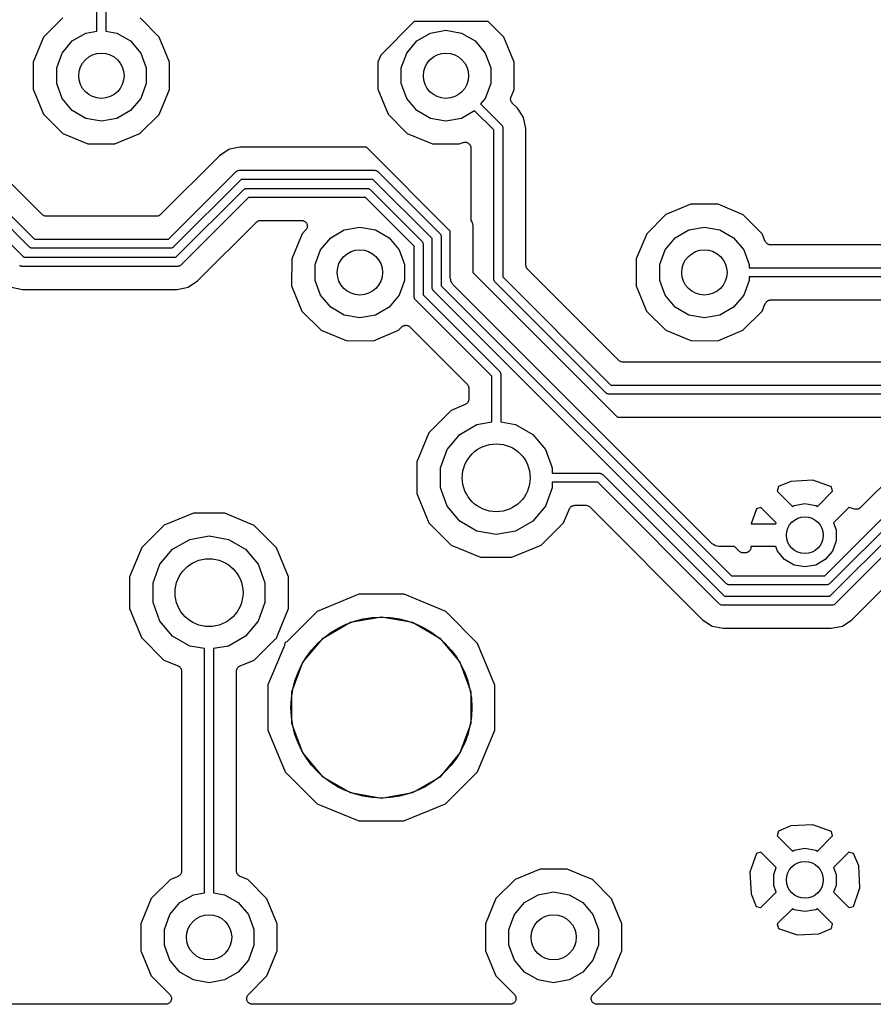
# Model space of a CAD drawing. Extents: x 88 to 361, y -189 to -115.
# Tile 2 of 36: x 109 to 128, y -188 to -166. Entities that reach past the tile are written whole.
import ezdxf

# ---------------------------------------------------------------- set-up
doc = ezdxf.new("R2010")
doc.units = 0
doc.header["$MEASUREMENT"] = 0
doc.layers.add('BLACK', color=7, linetype='CONTINUOUS')

msp = doc.modelspace()

# ---------------------------------------------------------------- linework, layer by layer
at = {"layer": 'Black'}
for p, q in [((110.39, -166.019), (110.39, -160.622)), ((110.59, -160.622), (110.59, -166.019)), ((109.637, -165.726), (109.212, -166.15)), ((111.769, -166.152), (111.345, -165.727)), ((117.409, -165.805), (116.667, -166.547)), ((119.043, -165.805), (117.409, -165.805)), ((119.389, -166.152), (119.043, -165.805)), ((109.845, -166.236), (110.147, -166.062)), ((110.147, -166.062), (110.39, -166.019)), ((110.59, -166.019), (110.833, -166.062)), ((110.833, -166.062), (111.135, -166.236)), ((117.465, -166.236), (117.767, -166.062)), ((117.767, -166.062), (118.11, -166.001)), ((118.11, -166.001), (118.453, -166.062)), ((118.453, -166.062), (118.755, -166.236)), ((109.212, -166.15), (108.982, -166.704)), ((109.621, -166.503), (109.845, -166.236)), ((111.135, -166.236), (111.359, -166.503)), ((111.998, -166.706), (111.769, -166.152)), ((117.241, -166.503), (117.465, -166.236)), ((118.755, -166.236), (118.979, -166.503)), ((119.618, -166.706), (119.389, -166.152)), ((109.501, -166.831), (109.621, -166.503)), ((111.359, -166.503), (111.479, -166.831)), ((117.121, -166.831), (117.241, -166.503)), ((118.979, -166.503), (119.099, -166.831)), ((109.181, -170.075), (105.69, -166.584)), ((108.982, -166.704), (108.982, -167.304)), ((111.998, -167.306), (111.998, -166.706)), ((116.667, -166.547), (116.602, -166.704)), ((116.602, -166.704), (116.602, -167.304)), ((119.618, -167.306), (119.618, -166.706)), ((105.322, -166.934), (109.007, -170.62)), ((109.501, -167.179), (109.501, -166.831)), ((111.479, -166.831), (111.479, -167.179)), ((117.121, -167.179), (117.121, -166.831)), ((119.099, -166.831), (119.099, -167.179)), ((108.895, -170.79), (105.21, -167.105)), ((109.621, -167.507), (109.501, -167.179)), ((111.479, -167.179), (111.359, -167.507)), ((117.241, -167.507), (117.121, -167.179)), ((119.099, -167.179), (118.979, -167.507)), ((108.982, -167.304), (109.211, -167.858)), ((111.768, -167.86), (111.998, -167.306)), ((116.602, -167.304), (116.831, -167.858)), ((119.549, -167.473), (119.618, -167.306)), ((109.845, -167.774), (109.621, -167.507)), ((111.359, -167.507), (111.135, -167.774)), ((117.465, -167.774), (117.241, -167.507)), ((118.979, -167.507), (118.876, -167.63)), ((119.539, -167.516), (119.542, -167.502)), ((119.54, -167.524), (119.539, -167.516)), ((119.539, -167.533), (119.54, -167.524)), ((119.543, -167.546), (119.539, -167.533)), ((119.542, -167.502), (119.543, -167.489)), ((119.543, -167.489), (119.547, -167.481)), ((119.545, -167.56), (119.543, -167.546)), ((119.549, -167.567), (119.545, -167.56)), ((119.547, -167.481), (119.549, -167.473)), ((119.551, -167.575), (119.549, -167.567)), ((119.559, -167.586), (119.551, -167.575)), ((119.565, -167.599), (119.559, -167.586)), ((119.571, -167.604), (119.565, -167.599)), ((119.576, -167.611), (119.571, -167.604)), ((119.689, -167.724), (119.576, -167.611)), ((110.147, -167.948), (109.845, -167.774)), ((111.135, -167.774), (110.833, -167.948)), ((117.767, -167.948), (117.465, -167.774)), ((118.744, -167.78), (118.453, -167.948)), ((119.168, -168.204), (118.744, -167.78)), ((118.876, -167.63), (119.338, -168.092)), ((119.747, -167.811), (119.689, -167.724)), ((119.827, -167.931), (119.747, -167.811)), ((109.211, -167.858), (109.635, -168.283)), ((110.49, -168.009), (110.147, -167.948)), ((110.833, -167.948), (110.49, -168.009)), ((111.343, -168.284), (111.768, -167.86)), ((116.831, -167.858), (117.255, -168.283)), ((118.11, -168.009), (117.767, -167.948)), ((118.453, -167.948), (118.11, -168.009)), ((119.876, -168.175), (119.827, -167.931)), ((119.168, -171.496), (119.168, -168.204)), ((119.338, -168.092), (119.341, -168.095)), ((119.341, -168.095), (119.344, -168.098)), ((119.344, -168.098), (119.351, -168.11)), ((119.351, -168.11), (119.358, -168.12)), ((119.358, -168.12), (119.359, -168.125)), ((119.359, -168.125), (119.362, -168.128)), ((119.362, -168.128), (119.364, -168.141)), ((119.364, -168.141), (119.367, -168.154)), ((119.367, -168.154), (119.367, -168.158)), ((119.367, -168.158), (119.368, -168.163)), ((119.368, -168.163), (119.368, -171.455)), ((119.876, -171.192), (119.876, -168.175)), ((109.635, -168.283), (110.189, -168.513)), ((110.789, -168.513), (111.343, -168.284)), ((117.255, -168.283), (117.809, -168.513)), ((118.409, -168.513), (118.484, -168.482)), ((118.484, -168.482), (118.498, -168.479)), ((118.498, -168.479), (118.51, -168.474)), ((118.51, -168.474), (118.519, -168.474)), ((118.519, -168.474), (118.527, -168.473)), ((118.527, -168.473), (118.541, -168.474)), ((118.541, -168.474), (118.555, -168.474)), ((118.555, -168.474), (118.562, -168.477)), ((118.562, -168.477), (118.571, -168.478)), ((118.571, -168.478), (118.583, -168.485)), ((118.583, -168.485), (118.596, -168.489)), ((118.596, -168.489), (118.602, -168.495)), ((118.602, -168.495), (118.61, -168.499)), ((118.61, -168.499), (118.619, -168.509)), ((110.189, -168.513), (110.789, -168.513)), ((113.306, -168.636), (113.099, -168.775)), ((113.333, -168.631), (113.306, -168.636)), ((113.551, -168.588), (113.333, -168.631)), ((113.333, -168.631), (113.333, -168.631)), ((116.351, -168.588), (113.551, -168.588)), ((118.205, -170.441), (116.351, -168.588)), ((117.809, -168.513), (118.409, -168.513)), ((118.619, -168.509), (118.63, -168.518)), ((118.63, -168.518), (118.634, -168.525)), ((118.634, -168.525), (118.64, -168.531)), ((118.64, -168.531), (118.645, -168.544)), ((118.645, -168.544), (118.652, -168.556)), ((118.652, -168.556), (118.653, -168.564)), ((118.653, -168.564), (118.657, -168.572)), ((118.657, -168.572), (118.657, -168.586)), ((118.657, -168.586), (118.66, -168.599)), ((118.66, -168.599), (118.66, -170.2)), ((113.099, -168.775), (111.799, -170.075)), ((111.973, -170.62), (113.467, -169.125)), ((113.467, -169.125), (113.471, -169.123)), ((113.471, -169.123), (113.474, -169.119)), ((113.474, -169.119), (113.485, -169.113)), ((113.485, -169.113), (113.496, -169.105)), ((113.496, -169.105), (113.5, -169.104)), ((113.5, -169.104), (113.504, -169.102)), ((113.504, -169.102), (113.517, -169.1)), ((113.517, -169.1), (113.529, -169.096)), ((113.529, -169.096), (113.534, -169.097)), ((113.534, -169.097), (113.538, -169.096)), ((113.538, -169.096), (116.535, -169.096)), ((116.535, -169.096), (116.539, -169.097)), ((116.539, -169.097), (116.544, -169.096)), ((116.544, -169.096), (116.556, -169.1)), ((116.556, -169.1), (116.569, -169.102)), ((116.569, -169.102), (116.573, -169.104)), ((116.573, -169.104), (116.577, -169.105)), ((116.577, -169.105), (116.588, -169.113)), ((116.588, -169.113), (116.599, -169.119)), ((116.599, -169.119), (116.602, -169.123)), ((116.602, -169.123), (116.606, -169.125)), ((116.606, -169.125), (117.975, -170.495)), ((113.579, -169.296), (112.085, -170.79)), ((116.494, -169.296), (113.579, -169.296)), ((117.805, -170.607), (116.494, -169.296)), ((107.278, -169.525), (108.772, -171.02)), ((112.138, -171.02), (113.633, -169.525)), ((113.633, -169.525), (113.637, -169.523)), ((113.637, -169.523), (113.639, -169.519)), ((113.639, -169.519), (113.651, -169.513)), ((113.651, -169.513), (113.661, -169.505)), ((113.661, -169.505), (113.666, -169.504)), ((113.666, -169.504), (113.669, -169.502)), ((113.669, -169.502), (113.682, -169.5)), ((113.682, -169.5), (113.695, -169.496)), ((113.695, -169.496), (113.699, -169.497)), ((113.699, -169.497), (113.704, -169.496)), ((113.704, -169.496), (116.369, -169.496)), ((116.369, -169.496), (116.374, -169.497)), ((116.374, -169.497), (116.378, -169.496)), ((116.378, -169.496), (116.391, -169.5)), ((116.391, -169.5), (116.403, -169.502)), ((116.403, -169.502), (116.407, -169.504)), ((116.407, -169.504), (116.412, -169.505)), ((116.412, -169.505), (116.422, -169.513)), ((116.422, -169.513), (116.434, -169.519)), ((116.434, -169.519), (116.436, -169.523)), ((116.436, -169.523), (116.44, -169.525)), ((116.44, -169.525), (117.575, -170.66)), ((113.745, -169.696), (112.25, -171.19)), ((116.328, -169.696), (113.745, -169.696)), ((117.404, -170.772), (116.328, -169.696)), ((123.526, -169.847), (122.972, -170.076)), ((124.126, -169.848), (123.526, -169.847)), ((124.68, -170.078), (124.126, -169.848)), ((109.185, -170.078), (109.181, -170.075)), ((109.189, -170.082), (109.185, -170.078)), ((109.203, -170.09), (109.189, -170.082)), ((109.217, -170.1), (109.203, -170.09)), ((109.222, -170.101), (109.217, -170.1)), ((109.227, -170.104), (109.222, -170.101)), ((109.243, -170.107), (109.227, -170.104)), ((109.259, -170.111), (109.243, -170.107)), ((109.265, -170.111), (109.259, -170.111)), ((109.27, -170.112), (109.265, -170.111)), ((111.71, -170.112), (109.27, -170.112)), ((111.715, -170.111), (111.71, -170.112)), ((111.721, -170.111), (111.715, -170.111)), ((111.737, -170.107), (111.721, -170.111)), ((111.753, -170.104), (111.737, -170.107)), ((111.758, -170.101), (111.753, -170.104)), ((111.763, -170.1), (111.758, -170.101)), ((111.777, -170.09), (111.763, -170.1)), ((111.791, -170.082), (111.777, -170.09)), ((111.795, -170.078), (111.791, -170.082)), ((111.799, -170.075), (111.795, -170.078)), ((112.618, -171.541), (113.918, -170.241)), ((113.918, -170.241), (113.923, -170.238)), ((113.923, -170.238), (113.927, -170.233)), ((113.927, -170.233), (113.941, -170.225)), ((113.941, -170.225), (113.954, -170.216)), ((113.954, -170.216), (113.96, -170.214)), ((113.96, -170.214), (113.965, -170.211)), ((113.965, -170.211), (113.981, -170.209)), ((113.981, -170.209), (113.997, -170.204)), ((113.997, -170.204), (114.003, -170.205)), ((114.003, -170.205), (114.008, -170.204)), ((114.008, -170.204), (114.917, -170.204)), ((114.917, -170.204), (114.934, -170.207)), ((114.934, -170.207), (114.95, -170.208)), ((114.95, -170.208), (114.955, -170.21)), ((114.955, -170.21), (114.961, -170.211)), ((114.961, -170.211), (114.975, -170.22)), ((114.975, -170.22), (114.99, -170.227)), ((114.99, -170.227), (114.994, -170.231)), ((114.994, -170.231), (114.999, -170.233)), ((114.999, -170.233), (115.01, -170.246)), ((118.66, -170.2), (118.662, -170.205)), ((118.662, -170.205), (118.681, -170.232)), ((118.681, -170.232), (118.684, -170.242)), ((122.972, -170.076), (122.548, -170.5)), ((125.104, -170.502), (124.68, -170.078)), ((115.007, -170.421), (114.928, -170.5)), ((115.017, -170.407), (115.007, -170.421)), ((115.01, -170.246), (115.021, -170.258)), ((115.027, -170.394), (115.017, -170.407)), ((115.021, -170.258), (115.024, -170.263)), ((115.024, -170.263), (115.027, -170.267)), ((115.027, -170.267), (115.033, -170.283)), ((115.029, -170.389), (115.027, -170.394)), ((115.032, -170.385), (115.029, -170.389)), ((115.037, -170.368), (115.032, -170.385)), ((115.033, -170.283), (115.04, -170.298)), ((115.042, -170.353), (115.037, -170.368)), ((115.04, -170.298), (115.04, -170.304)), ((115.04, -170.304), (115.042, -170.309)), ((115.042, -170.309), (115.042, -170.325)), ((115.042, -170.325), (115.044, -170.342)), ((115.044, -170.342), (115.042, -170.347)), ((115.042, -170.347), (115.042, -170.353)), ((115.56, -170.586), (115.862, -170.412)), ((115.862, -170.412), (116.205, -170.351)), ((116.205, -170.351), (116.548, -170.412)), ((116.548, -170.412), (116.85, -170.586)), ((118.205, -171.461), (118.205, -170.441)), ((118.684, -170.242), (118.689, -170.252)), ((118.689, -170.252), (118.695, -170.284)), ((118.695, -170.284), (118.704, -170.316)), ((118.704, -170.316), (118.703, -170.327)), ((118.703, -170.327), (118.705, -170.337)), ((118.705, -170.337), (118.705, -171.358)), ((123.18, -170.586), (123.482, -170.412)), ((123.482, -170.412), (123.825, -170.351)), ((123.825, -170.351), (124.168, -170.412)), ((124.168, -170.412), (124.47, -170.586)), ((109.007, -170.62), (111.973, -170.62)), ((114.928, -170.5), (114.698, -171.054)), ((115.336, -170.853), (115.56, -170.586)), ((116.85, -170.586), (117.074, -170.853)), ((117.575, -170.66), (117.578, -170.664)), ((117.578, -170.664), (117.581, -170.667)), ((117.581, -170.667), (117.588, -170.678)), ((117.805, -171.689), (117.805, -170.607)), ((117.975, -170.495), (117.978, -170.498)), ((117.978, -170.498), (117.981, -170.501)), ((117.981, -170.501), (117.988, -170.512)), ((117.988, -170.512), (117.995, -170.523)), ((117.995, -170.523), (117.996, -170.527)), ((117.996, -170.527), (117.998, -170.531)), ((117.998, -170.531), (118.001, -170.544)), ((118.001, -170.544), (118.004, -170.557)), ((118.004, -170.557), (118.004, -170.561)), ((118.004, -170.561), (118.005, -170.565)), ((118.005, -170.565), (118.005, -171.647)), ((122.548, -170.5), (122.318, -171.054)), ((122.956, -170.853), (123.18, -170.586)), ((124.47, -170.586), (124.694, -170.853)), ((125.172, -170.668), (125.104, -170.502)), ((125.177, -170.675), (125.172, -170.668)), ((125.18, -170.683), (125.177, -170.675)), ((108.899, -170.793), (108.895, -170.79)), ((108.902, -170.796), (108.899, -170.793)), ((108.913, -170.803), (108.902, -170.796)), ((108.924, -170.81), (108.913, -170.803)), ((108.928, -170.812), (108.924, -170.81)), ((108.932, -170.814), (108.928, -170.812)), ((108.945, -170.816), (108.932, -170.814)), ((108.957, -170.819), (108.945, -170.816)), ((108.962, -170.819), (108.957, -170.819)), ((108.966, -170.82), (108.962, -170.819)), ((112.014, -170.82), (108.966, -170.82)), ((112.018, -170.819), (112.014, -170.82)), ((112.023, -170.819), (112.018, -170.819)), ((112.035, -170.816), (112.023, -170.819)), ((112.048, -170.814), (112.035, -170.816)), ((112.052, -170.812), (112.048, -170.814)), ((112.056, -170.81), (112.052, -170.812)), ((112.067, -170.803), (112.056, -170.81)), ((112.078, -170.796), (112.067, -170.803)), ((112.081, -170.793), (112.078, -170.796)), ((112.085, -170.79), (112.081, -170.793)), ((115.217, -171.181), (115.336, -170.853)), ((117.074, -170.853), (117.193, -171.181)), ((117.404, -171.892), (117.404, -170.772)), ((117.588, -170.678), (117.595, -170.689)), ((117.595, -170.689), (117.596, -170.693)), ((117.596, -170.693), (117.598, -170.697)), ((117.598, -170.697), (117.601, -170.71)), ((117.601, -170.71), (117.604, -170.722)), ((117.604, -170.722), (117.604, -170.727)), ((117.604, -170.727), (117.604, -170.731)), ((117.604, -170.731), (117.604, -171.851)), ((122.837, -171.181), (122.956, -170.853)), ((124.694, -170.853), (124.813, -171.181)), ((125.189, -170.694), (125.18, -170.683)), ((125.196, -170.705), (125.189, -170.694)), ((125.203, -170.711), (125.196, -170.705)), ((125.208, -170.717), (125.203, -170.711)), ((125.22, -170.724), (125.208, -170.717)), ((125.231, -170.732), (125.22, -170.724)), ((125.239, -170.735), (125.231, -170.732)), ((125.246, -170.739), (125.239, -170.735)), ((125.26, -170.741), (125.246, -170.739)), ((125.273, -170.746), (125.26, -170.741)), ((125.282, -170.745), (125.273, -170.746)), ((125.29, -170.747), (125.282, -170.745)), ((129.569, -170.747), (125.29, -170.747)), ((108.772, -171.02), (112.138, -171.02)), ((114.698, -171.054), (114.697, -171.653)), ((122.318, -171.054), (122.317, -171.653)), ((108.689, -171.21), (108.678, -171.203)), ((108.693, -171.212), (108.689, -171.21)), ((108.697, -171.214), (108.693, -171.212)), ((108.71, -171.216), (108.697, -171.214)), ((108.722, -171.219), (108.71, -171.216)), ((108.727, -171.219), (108.722, -171.219)), ((108.731, -171.22), (108.727, -171.219)), ((112.18, -171.22), (108.731, -171.22)), ((112.184, -171.219), (112.18, -171.22)), ((112.188, -171.219), (112.184, -171.219)), ((112.201, -171.216), (112.188, -171.219)), ((112.214, -171.214), (112.201, -171.216)), ((112.218, -171.212), (112.214, -171.214)), ((112.222, -171.21), (112.218, -171.212)), ((112.233, -171.203), (112.222, -171.21)), ((112.244, -171.196), (112.233, -171.203)), ((112.247, -171.193), (112.244, -171.196)), ((112.25, -171.19), (112.247, -171.193)), ((115.217, -171.529), (115.217, -171.181)), ((117.193, -171.181), (117.193, -171.529)), ((119.877, -171.197), (119.876, -171.192)), ((119.876, -171.203), (119.877, -171.197)), ((119.88, -171.219), (119.876, -171.203)), ((119.883, -171.235), (119.88, -171.219)), ((119.886, -171.24), (119.883, -171.235)), ((119.887, -171.246), (119.886, -171.24)), ((119.897, -171.259), (119.887, -171.246)), ((119.905, -171.273), (119.897, -171.259)), ((119.91, -171.277), (119.905, -171.273)), ((119.913, -171.282), (119.91, -171.277)), ((121.931, -173.3), (119.913, -171.282)), ((122.837, -171.529), (122.837, -171.181)), ((124.813, -171.181), (124.813, -171.255)), ((124.813, -171.255), (129.832, -171.255)), ((112.411, -171.679), (112.618, -171.541)), ((115.336, -171.856), (115.217, -171.529)), ((117.193, -171.529), (117.074, -171.856)), ((118.206, -171.472), (118.205, -171.461)), ((118.205, -171.483), (118.206, -171.472)), ((118.214, -171.514), (118.205, -171.483)), ((118.22, -171.547), (118.214, -171.514)), ((118.225, -171.556), (118.22, -171.547)), ((118.705, -171.358), (121.904, -174.557)), ((119.168, -171.501), (119.168, -171.496)), ((119.168, -171.505), (119.168, -171.501)), ((119.171, -171.518), (119.168, -171.505)), ((119.174, -171.53), (119.171, -171.518)), ((119.176, -171.534), (119.174, -171.53)), ((119.177, -171.539), (119.176, -171.534)), ((119.184, -171.549), (119.177, -171.539)), ((119.368, -171.455), (121.758, -173.845)), ((122.956, -171.856), (122.837, -171.529)), ((124.813, -171.529), (124.694, -171.856)), ((129.873, -171.455), (124.813, -171.455)), ((124.813, -171.455), (124.813, -171.529)), ((108.499, -171.679), (108.744, -171.728)), ((108.744, -171.728), (112.167, -171.728)), ((112.167, -171.728), (112.411, -171.679)), ((114.697, -171.653), (114.926, -172.208)), ((117.805, -171.693), (117.805, -171.689)), ((117.805, -171.698), (117.805, -171.693)), ((117.808, -171.71), (117.805, -171.698)), ((117.811, -171.723), (117.808, -171.71)), ((117.813, -171.727), (117.811, -171.723)), ((117.814, -171.731), (117.813, -171.727)), ((117.821, -171.742), (117.814, -171.731)), ((117.828, -171.753), (117.821, -171.742)), ((117.831, -171.756), (117.828, -171.753)), ((117.834, -171.76), (117.831, -171.756)), ((124.308, -178.234), (117.834, -171.76)), ((118.005, -171.647), (124.421, -178.064)), ((118.228, -171.567), (118.225, -171.556)), ((118.247, -171.594), (118.228, -171.567)), ((118.263, -171.622), (118.247, -171.594)), ((118.271, -171.629), (118.263, -171.622)), ((118.278, -171.638), (118.271, -171.629)), ((123.982, -177.342), (118.278, -171.638)), ((119.191, -171.561), (119.184, -171.549)), ((119.194, -171.563), (119.191, -171.561)), ((119.197, -171.567), (119.194, -171.563)), ((121.646, -174.016), (119.197, -171.567)), ((122.317, -171.653), (122.546, -172.208)), ((115.56, -172.123), (115.336, -171.856)), ((117.074, -171.856), (116.85, -172.123)), ((117.405, -171.897), (117.404, -171.892)), ((117.405, -171.901), (117.405, -171.897)), ((117.408, -171.914), (117.405, -171.901)), ((117.411, -171.926), (117.408, -171.914)), ((117.413, -171.93), (117.411, -171.926)), ((117.414, -171.935), (117.413, -171.93)), ((117.421, -171.945), (117.414, -171.935)), ((117.428, -171.957), (117.421, -171.945)), ((117.431, -171.959), (117.428, -171.957)), ((117.434, -171.963), (117.431, -171.959)), ((119.121, -173.65), (117.434, -171.963)), ((117.604, -171.851), (119.292, -173.538)), ((123.18, -172.123), (122.956, -171.856)), ((124.694, -171.856), (124.47, -172.123)), ((125.22, -171.986), (125.231, -171.977)), ((125.231, -171.977), (125.239, -171.975)), ((125.239, -171.975), (125.246, -171.97)), ((125.246, -171.97), (125.26, -171.968)), ((125.26, -171.968), (125.273, -171.964)), ((125.273, -171.964), (125.281, -171.964)), ((125.281, -171.964), (125.29, -171.963)), ((125.29, -171.963), (129.861, -171.963)), ((115.862, -172.298), (115.56, -172.123)), ((116.85, -172.123), (116.548, -172.298)), ((123.482, -172.298), (123.18, -172.123)), ((124.47, -172.123), (124.168, -172.298)), ((125.102, -172.21), (125.172, -172.041)), ((125.172, -172.041), (125.177, -172.034)), ((125.177, -172.034), (125.18, -172.026)), ((125.18, -172.026), (125.189, -172.016)), ((125.189, -172.016), (125.196, -172.004)), ((125.196, -172.004), (125.203, -171.999)), ((125.203, -171.999), (125.208, -171.992)), ((125.208, -171.992), (125.22, -171.986)), ((114.926, -172.208), (115.35, -172.632)), ((116.205, -172.358), (115.862, -172.298)), ((116.548, -172.298), (116.205, -172.358)), ((122.546, -172.208), (122.97, -172.632)), ((123.825, -172.358), (123.482, -172.298)), ((124.168, -172.298), (123.825, -172.358)), ((124.678, -172.633), (125.102, -172.21)), ((115.35, -172.632), (115.904, -172.862)), ((116.504, -172.863), (117.058, -172.633)), ((117.058, -172.633), (117.132, -172.559)), ((117.132, -172.559), (117.141, -172.553)), ((117.141, -172.553), (117.149, -172.545)), ((117.149, -172.545), (117.159, -172.54)), ((117.159, -172.54), (117.168, -172.534)), ((117.168, -172.534), (117.179, -172.531)), ((117.179, -172.531), (117.189, -172.526)), ((117.189, -172.526), (117.2, -172.525)), ((117.2, -172.525), (117.211, -172.523)), ((117.211, -172.523), (117.222, -172.524)), ((117.222, -172.524), (117.233, -172.523)), ((117.233, -172.523), (117.244, -172.525)), ((117.244, -172.525), (117.255, -172.526)), ((117.255, -172.526), (117.265, -172.531)), ((117.265, -172.531), (117.276, -172.534)), ((117.276, -172.534), (117.285, -172.54)), ((117.285, -172.54), (117.295, -172.545)), ((117.295, -172.545), (117.303, -172.553)), ((117.303, -172.553), (117.312, -172.559)), ((117.312, -172.559), (118.576, -173.824)), ((122.97, -172.632), (123.524, -172.862)), ((124.124, -172.863), (124.678, -172.633)), ((115.904, -172.862), (116.504, -172.863)), ((123.524, -172.862), (124.124, -172.863)), ((121.936, -173.303), (121.931, -173.3)), ((121.939, -173.308), (121.936, -173.303)), ((121.954, -173.316), (121.939, -173.308)), ((121.967, -173.325), (121.954, -173.316)), ((121.973, -173.327), (121.967, -173.325)), ((121.978, -173.33), (121.973, -173.327)), ((121.994, -173.333), (121.978, -173.33)), ((122.01, -173.337), (121.994, -173.333)), ((122.016, -173.336), (122.01, -173.337)), ((122.021, -173.337), (122.016, -173.336)), ((139.246, -173.337), (122.021, -173.337)), ((119.121, -174.658), (119.121, -173.65)), ((119.292, -173.538), (119.294, -173.542)), ((119.294, -173.542), (119.298, -173.545)), ((119.298, -173.545), (119.304, -173.556)), ((119.304, -173.556), (119.312, -173.567)), ((119.312, -173.567), (119.313, -173.571)), ((119.313, -173.571), (119.315, -173.575)), ((119.315, -173.575), (119.317, -173.588)), ((119.317, -173.588), (119.321, -173.6)), ((119.321, -173.6), (119.32, -173.605)), ((119.32, -173.605), (119.321, -173.609)), ((119.321, -173.609), (119.321, -174.658)), ((118.576, -173.824), (118.579, -173.828)), ((118.579, -173.828), (118.584, -173.832)), ((118.584, -173.832), (118.592, -173.846)), ((118.592, -173.846), (118.601, -173.86)), ((118.601, -173.86), (118.603, -173.865)), ((118.603, -173.865), (118.606, -173.87)), ((118.606, -173.87), (118.608, -173.886)), ((118.608, -173.886), (118.613, -173.902)), ((118.613, -173.902), (118.612, -173.908)), ((118.612, -173.908), (118.613, -173.913)), ((118.613, -173.913), (118.613, -174.159)), ((121.758, -173.845), (150.28, -173.845)), ((118.613, -174.159), (118.612, -174.168)), ((121.649, -174.019), (121.646, -174.016)), ((121.652, -174.022), (121.649, -174.019)), ((121.664, -174.028), (121.652, -174.022)), ((121.674, -174.036), (121.664, -174.028)), ((121.679, -174.037), (121.674, -174.036)), ((121.682, -174.039), (121.679, -174.037)), ((121.695, -174.042), (121.682, -174.039)), ((121.708, -174.045), (121.695, -174.042)), ((121.712, -174.045), (121.708, -174.045)), ((121.717, -174.045), (121.712, -174.045)), ((150.239, -174.045), (121.717, -174.045)), ((118.535, -174.277), (118.227, -174.404)), ((118.542, -174.272), (118.535, -174.277)), ((118.55, -174.269), (118.542, -174.272)), ((118.56, -174.261), (118.55, -174.269)), ((118.572, -174.253), (118.56, -174.261)), ((118.577, -174.247), (118.572, -174.253)), ((118.584, -174.241), (118.577, -174.247)), ((118.59, -174.229), (118.584, -174.241)), ((118.599, -174.218), (118.59, -174.229)), ((118.601, -174.21), (118.599, -174.218)), ((118.606, -174.203), (118.601, -174.21)), ((118.608, -174.189), (118.606, -174.203)), ((118.612, -174.176), (118.608, -174.189)), ((118.612, -174.168), (118.612, -174.176)), ((126.485, -178.064), (130.274, -174.275)), ((118.227, -174.404), (117.732, -174.898)), ((121.904, -174.557), (121.919, -174.556)), ((121.919, -174.556), (121.935, -174.553)), ((121.935, -174.553), (128.971, -174.553)), ((130.386, -174.445), (126.597, -178.234)), ((118.415, -174.934), (118.792, -174.716)), ((118.792, -174.716), (119.121, -174.658)), ((119.321, -174.658), (119.65, -174.716)), ((119.65, -174.716), (120.028, -174.934)), ((126.602, -178.513), (130.402, -174.713)), ((129.06, -174.77), (127.277, -176.554)), ((117.732, -174.898), (117.464, -175.544)), ((118.135, -175.268), (118.415, -174.934)), ((120.028, -174.934), (120.308, -175.268)), ((130.514, -174.884), (126.714, -178.683)), ((117.986, -175.677), (118.135, -175.268)), ((120.308, -175.268), (120.457, -175.677)), ((117.464, -175.544), (117.463, -176.243)), ((117.986, -176.113), (117.986, -175.677)), ((120.457, -175.677), (120.457, -175.795)), ((120.457, -175.795), (121.507, -175.795)), ((121.507, -175.795), (121.512, -175.796)), ((121.512, -175.796), (121.516, -175.795)), ((121.516, -175.795), (121.529, -175.799)), ((121.529, -175.799), (121.541, -175.801)), ((121.541, -175.801), (121.545, -175.803)), ((121.545, -175.803), (121.55, -175.804)), ((121.55, -175.804), (121.56, -175.812)), ((121.56, -175.812), (121.572, -175.818)), ((121.572, -175.818), (121.574, -175.822)), ((121.574, -175.822), (121.578, -175.824)), ((121.578, -175.824), (124.266, -178.513)), ((118.135, -176.522), (117.986, -176.113)), ((120.457, -176.113), (120.308, -176.522)), ((121.466, -175.995), (120.457, -175.995)), ((120.457, -175.995), (120.457, -176.113)), ((124.154, -178.683), (121.466, -175.995)), ((125.461, -176.088), (125.434, -176.193)), ((125.739, -175.973), (125.461, -176.088)), ((126.222, -175.947), (125.739, -175.973)), ((126.635, -176.093), (126.222, -175.947)), ((126.661, -176.193), (126.635, -176.093)), ((117.463, -176.243), (117.73, -176.889)), ((125.434, -176.193), (125.77, -176.528)), ((126.325, -176.528), (126.661, -176.193)), ((118.415, -176.856), (118.135, -176.522)), ((120.308, -176.522), (120.028, -176.856)), ((120.856, -176.556), (120.863, -176.544)), ((120.863, -176.544), (120.87, -176.539)), ((120.87, -176.539), (120.875, -176.533)), ((120.875, -176.533), (120.887, -176.526)), ((120.887, -176.526), (120.898, -176.517)), ((120.898, -176.517), (120.906, -176.515)), ((120.906, -176.515), (120.913, -176.511)), ((120.913, -176.511), (120.927, -176.508)), ((120.927, -176.508), (120.94, -176.504)), ((120.94, -176.504), (120.949, -176.504)), ((120.949, -176.504), (120.957, -176.503)), ((120.957, -176.503), (121.203, -176.503)), ((121.203, -176.503), (121.208, -176.504)), ((121.208, -176.504), (121.214, -176.503)), ((121.214, -176.503), (121.23, -176.508)), ((121.23, -176.508), (121.246, -176.511)), ((121.246, -176.511), (121.251, -176.513)), ((121.251, -176.513), (121.256, -176.515)), ((121.256, -176.515), (121.27, -176.524)), ((121.27, -176.524), (121.284, -176.533)), ((121.284, -176.533), (121.288, -176.537)), ((121.288, -176.537), (121.293, -176.54)), ((121.293, -176.54), (123.786, -179.034)), ((125.075, -176.552), (124.975, -176.578)), ((125.413, -176.89), (125.075, -176.552)), ((125.77, -176.528), (125.808, -176.506)), ((125.808, -176.506), (126.047, -176.464)), ((126.047, -176.464), (126.287, -176.506)), ((126.287, -176.506), (126.325, -176.528)), ((127.02, -176.552), (126.682, -176.89)), ((127.155, -176.587), (127.02, -176.552)), ((127.277, -176.554), (127.259, -176.566)), ((112.523, -176.677), (111.877, -176.944)), ((113.222, -176.678), (112.523, -176.677)), ((113.868, -176.946), (113.222, -176.678)), ((120.71, -176.892), (120.839, -176.581)), ((120.839, -176.581), (120.844, -176.574)), ((120.844, -176.574), (120.847, -176.566)), ((120.847, -176.566), (120.856, -176.556)), ((124.975, -176.578), (124.856, -176.915)), ((127.176, -176.589), (127.155, -176.587)), ((127.198, -176.591), (127.176, -176.589)), ((127.199, -176.591), (127.198, -176.59)), ((127.198, -176.59), (127.198, -176.591)), ((127.22, -176.585), (127.199, -176.591)), ((127.24, -176.579), (127.22, -176.585)), ((127.241, -176.579), (127.24, -176.579)), ((127.259, -176.566), (127.241, -176.579)), ((127.241, -176.579), (127.241, -176.579)), ((111.877, -176.944), (111.382, -177.438)), ((114.362, -177.441), (113.868, -176.946)), ((117.73, -176.889), (118.224, -177.384)), ((118.792, -177.074), (118.415, -176.856)), ((120.028, -176.856), (119.65, -177.074)), ((120.216, -177.386), (120.71, -176.892)), ((124.856, -176.915), (125.404, -176.915)), ((125.404, -176.915), (125.413, -176.89)), ((126.682, -176.89), (126.738, -177.043)), ((112.442, -177.256), (112.871, -177.181)), ((112.871, -177.181), (113.3, -177.256)), ((119.221, -177.149), (118.792, -177.074)), ((119.65, -177.074), (119.221, -177.149)), ((126.738, -177.043), (126.738, -177.287)), ((112.065, -177.474), (112.442, -177.256)), ((113.3, -177.256), (113.678, -177.474)), ((118.224, -177.384), (118.87, -177.652)), ((119.569, -177.653), (120.216, -177.386)), ((123.991, -177.348), (123.982, -177.342)), ((123.998, -177.357), (123.991, -177.348)), ((124.026, -177.373), (123.998, -177.357)), ((124.053, -177.392), (124.026, -177.373)), ((124.063, -177.394), (124.053, -177.392)), ((124.073, -177.4), (124.063, -177.394)), ((124.105, -177.406), (124.073, -177.4)), ((124.137, -177.414), (124.105, -177.406)), ((124.148, -177.413), (124.137, -177.414)), ((124.158, -177.415), (124.148, -177.413)), ((124.49, -177.415), (124.158, -177.415)), ((124.594, -177.518), (124.49, -177.415)), ((124.853, -177.422), (124.851, -177.436)), ((125.404, -177.415), (124.853, -177.415)), ((124.853, -177.415), (124.853, -177.422)), ((125.44, -177.516), (125.404, -177.415)), ((126.738, -177.287), (126.655, -177.516)), ((127.082, -179.034), (128.777, -177.339)), ((111.382, -177.438), (111.114, -178.084)), ((111.785, -177.808), (112.065, -177.474)), ((113.678, -177.474), (113.958, -177.808)), ((114.629, -178.087), (114.362, -177.441)), ((124.598, -177.522), (124.594, -177.518)), ((124.602, -177.526), (124.598, -177.522)), ((124.616, -177.534), (124.602, -177.526)), ((124.63, -177.544), (124.616, -177.534)), ((124.635, -177.545), (124.63, -177.544)), ((124.64, -177.548), (124.635, -177.545)), ((124.656, -177.551), (124.64, -177.548)), ((124.672, -177.555), (124.656, -177.551)), ((124.678, -177.555), (124.672, -177.555)), ((124.684, -177.556), (124.678, -177.555)), ((124.726, -177.556), (124.684, -177.556)), ((124.741, -177.553), (124.726, -177.556)), ((124.755, -177.552), (124.741, -177.553)), ((124.762, -177.549), (124.755, -177.552)), ((124.77, -177.548), (124.762, -177.549)), ((124.782, -177.541), (124.77, -177.548)), ((124.796, -177.535), (124.782, -177.541)), ((124.801, -177.53), (124.796, -177.535)), ((124.808, -177.526), (124.801, -177.53)), ((124.817, -177.515), (124.808, -177.526)), ((124.828, -177.505), (124.817, -177.515)), ((124.831, -177.498), (124.828, -177.505)), ((124.836, -177.492), (124.831, -177.498)), ((124.841, -177.478), (124.836, -177.492)), ((124.848, -177.465), (124.841, -177.478)), ((124.849, -177.458), (124.848, -177.465)), ((124.851, -177.451), (124.849, -177.458)), ((124.851, -177.436), (124.851, -177.451)), ((125.597, -177.702), (125.44, -177.516)), ((126.655, -177.516), (126.498, -177.702)), ((111.636, -178.217), (111.785, -177.808)), ((113.958, -177.808), (114.107, -178.217)), ((118.87, -177.652), (119.569, -177.653)), ((125.808, -177.824), (125.597, -177.702)), ((126.047, -177.866), (125.808, -177.824)), ((126.287, -177.824), (126.047, -177.866)), ((126.498, -177.702), (126.287, -177.824)), ((124.421, -178.064), (126.485, -178.064)), ((111.114, -178.084), (111.113, -178.783)), ((111.636, -178.653), (111.636, -178.217)), ((114.107, -178.217), (114.107, -178.653)), ((114.629, -178.786), (114.629, -178.087)), ((124.312, -178.237), (124.308, -178.234)), ((124.315, -178.24), (124.312, -178.237)), ((124.326, -178.247), (124.315, -178.24)), ((124.337, -178.254), (124.326, -178.247)), ((124.341, -178.255), (124.337, -178.254)), ((124.345, -178.257), (124.341, -178.255)), ((124.358, -178.26), (124.345, -178.257)), ((124.37, -178.263), (124.358, -178.26)), ((124.375, -178.263), (124.37, -178.263)), ((124.379, -178.264), (124.375, -178.263)), ((126.527, -178.264), (124.379, -178.264)), ((126.531, -178.263), (126.527, -178.264)), ((126.535, -178.263), (126.531, -178.263)), ((126.548, -178.26), (126.535, -178.263)), ((126.561, -178.257), (126.548, -178.26)), ((126.565, -178.255), (126.561, -178.257)), ((126.569, -178.254), (126.565, -178.255)), ((126.58, -178.247), (126.569, -178.254)), ((126.591, -178.24), (126.58, -178.247)), ((126.594, -178.237), (126.591, -178.24)), ((126.597, -178.234), (126.594, -178.237)), ((116.185, -178.467), (115.262, -178.848)), ((117.182, -178.467), (116.185, -178.467)), ((118.104, -178.85), (117.182, -178.467)), ((124.266, -178.513), (126.602, -178.513)), ((111.785, -179.062), (111.636, -178.653)), ((114.107, -178.653), (113.958, -179.062)), ((124.158, -178.686), (124.154, -178.683)), ((124.161, -178.689), (124.158, -178.686)), ((124.172, -178.696), (124.161, -178.689)), ((124.183, -178.703), (124.172, -178.696)), ((124.187, -178.705), (124.183, -178.703)), ((124.191, -178.707), (124.187, -178.705)), ((124.204, -178.709), (124.191, -178.707)), ((124.216, -178.712), (124.204, -178.709)), ((124.221, -178.712), (124.216, -178.712)), ((124.225, -178.713), (124.221, -178.712)), ((126.643, -178.713), (124.225, -178.713)), ((126.648, -178.712), (126.643, -178.713)), ((126.652, -178.712), (126.648, -178.712)), ((126.665, -178.709), (126.652, -178.712)), ((126.677, -178.707), (126.665, -178.709)), ((126.681, -178.705), (126.677, -178.707)), ((126.685, -178.703), (126.681, -178.705)), ((126.696, -178.696), (126.685, -178.703)), ((126.708, -178.689), (126.696, -178.696)), ((126.71, -178.686), (126.708, -178.689)), ((126.714, -178.683), (126.71, -178.686)), ((111.113, -178.783), (111.38, -179.429)), ((114.381, -179.382), (114.629, -178.786)), ((115.262, -178.848), (114.588, -179.521)), ((118.809, -179.556), (118.104, -178.85)), ((112.065, -179.396), (111.785, -179.062)), ((113.958, -179.062), (113.678, -179.396)), ((115.391, -179.437), (115.995, -179.088)), ((115.995, -179.088), (116.681, -178.967)), ((116.681, -178.967), (117.368, -179.088)), ((117.368, -179.088), (117.972, -179.437)), ((123.786, -179.034), (123.974, -179.159)), ((123.974, -179.159), (123.993, -179.172)), ((126.875, -179.172), (127.082, -179.034)), ((114.377, -179.401), (114.381, -179.382)), ((123.993, -179.172), (124.238, -179.221)), ((124.238, -179.221), (126.631, -179.221)), ((126.631, -179.221), (126.875, -179.172)), ((111.38, -179.429), (111.874, -179.924)), ((112.442, -179.614), (112.065, -179.396)), ((113.678, -179.396), (113.3, -179.614)), ((113.866, -179.926), (114.329, -179.464)), ((114.536, -179.602), (114.174, -180.474)), ((114.329, -179.464), (114.344, -179.453)), ((114.344, -179.453), (114.36, -179.441)), ((114.36, -179.441), (114.362, -179.44)), ((114.362, -179.44), (114.365, -179.439)), ((114.365, -179.439), (114.373, -179.436)), ((114.372, -179.42), (114.377, -179.401)), ((114.372, -179.422), (114.372, -179.42)), ((114.372, -179.425), (114.372, -179.422)), ((114.373, -179.436), (114.372, -179.425)), ((114.54, -179.584), (114.536, -179.602)), ((114.545, -179.565), (114.54, -179.584)), ((114.552, -179.546), (114.544, -179.548)), ((114.544, -179.548), (114.545, -179.559)), ((114.545, -179.559), (114.545, -179.562)), ((114.545, -179.562), (114.545, -179.565)), ((114.554, -179.544), (114.552, -179.546)), ((114.557, -179.543), (114.554, -179.544)), ((114.572, -179.532), (114.557, -179.543)), ((114.588, -179.521), (114.572, -179.532)), ((114.943, -179.971), (115.391, -179.437)), ((117.972, -179.437), (118.42, -179.971)), ((119.19, -180.478), (118.809, -179.556)), ((112.771, -179.672), (112.442, -179.614)), ((112.771, -185.069), (112.771, -179.672)), ((113.3, -179.614), (112.971, -179.672)), ((112.971, -179.672), (112.971, -185.069)), ((111.874, -179.924), (112.185, -180.053)), ((113.558, -180.053), (113.866, -179.926)), ((114.704, -180.626), (114.943, -179.971)), ((118.42, -179.971), (118.658, -180.626)), ((112.185, -180.053), (112.192, -180.058)), ((112.192, -180.058), (112.2, -180.061)), ((112.2, -180.061), (112.21, -180.069)), ((112.21, -180.069), (112.222, -180.077)), ((112.222, -180.077), (112.227, -180.084)), ((112.227, -180.084), (112.234, -180.089)), ((112.234, -180.089), (112.24, -180.101)), ((112.24, -180.101), (112.249, -180.112)), ((112.249, -180.112), (112.251, -180.12)), ((112.251, -180.12), (112.256, -180.127)), ((112.256, -180.127), (112.258, -180.141)), ((112.258, -180.141), (112.262, -180.154)), ((112.262, -180.154), (112.262, -180.162)), ((112.262, -180.162), (112.263, -180.171)), ((112.263, -180.171), (112.263, -184.59)), ((113.479, -180.171), (113.481, -180.162)), ((113.479, -184.59), (113.479, -180.171)), ((113.48, -180.154), (113.485, -180.141)), ((113.481, -180.162), (113.48, -180.154)), ((113.485, -180.141), (113.487, -180.127)), ((113.487, -180.127), (113.491, -180.12)), ((113.491, -180.12), (113.494, -180.112)), ((113.494, -180.112), (113.502, -180.101)), ((113.502, -180.101), (113.509, -180.089)), ((113.509, -180.089), (113.515, -180.083)), ((113.515, -180.083), (113.521, -180.077)), ((113.521, -180.077), (113.532, -180.069)), ((113.532, -180.069), (113.543, -180.061)), ((113.543, -180.061), (113.551, -180.058)), ((113.551, -180.058), (113.558, -180.053)), ((114.174, -180.474), (114.173, -181.472)), ((114.704, -181.324), (114.704, -180.626)), ((118.658, -180.626), (118.658, -181.324)), ((119.189, -181.476), (119.19, -180.478)), ((114.943, -181.979), (114.704, -181.324)), ((118.658, -181.324), (118.42, -181.979)), ((114.173, -181.472), (114.554, -182.394)), ((118.806, -182.398), (119.189, -181.476)), ((115.391, -182.513), (114.943, -181.979)), ((118.42, -181.979), (117.972, -182.513)), ((114.554, -182.394), (115.259, -183.1)), ((118.1, -183.102), (118.806, -182.398)), ((115.995, -182.862), (115.391, -182.513)), ((117.972, -182.513), (117.368, -182.862)), ((116.681, -182.983), (115.995, -182.862)), ((117.368, -182.862), (116.681, -182.983)), ((115.259, -183.1), (116.18, -183.483)), ((117.178, -183.483), (118.1, -183.102)), ((116.18, -183.483), (117.178, -183.483)), ((125.461, -183.708), (125.434, -183.813)), ((125.739, -183.593), (125.461, -183.708)), ((126.222, -183.567), (125.739, -183.593)), ((126.635, -183.713), (126.222, -183.567)), ((126.661, -183.813), (126.635, -183.713)), ((125.434, -183.813), (125.77, -184.148)), ((126.325, -184.148), (126.661, -183.813)), ((125.075, -184.172), (124.975, -184.198)), ((125.413, -184.51), (125.075, -184.172)), ((125.77, -184.148), (125.808, -184.126)), ((125.808, -184.126), (126.047, -184.084)), ((126.047, -184.084), (126.287, -184.126)), ((126.287, -184.126), (126.325, -184.148)), ((127.02, -184.172), (126.682, -184.51)), ((127.124, -184.199), (127.02, -184.172)), ((124.975, -184.198), (124.83, -184.611)), ((127.239, -184.476), (127.124, -184.199)), ((112.262, -184.606), (112.258, -184.619)), ((112.263, -184.59), (112.262, -184.598)), ((112.262, -184.598), (112.262, -184.606)), ((113.481, -184.598), (113.479, -184.59)), ((113.48, -184.606), (113.481, -184.598)), ((113.484, -184.62), (113.48, -184.606)), ((120.193, -184.547), (119.638, -184.776)), ((120.793, -184.547), (120.193, -184.547)), ((121.184, -184.71), (120.793, -184.547)), ((125.357, -184.663), (125.413, -184.51)), ((126.682, -184.51), (126.738, -184.663)), ((127.265, -184.959), (127.239, -184.476)), ((112.018, -184.776), (111.594, -185.2)), ((112.185, -184.707), (112.018, -184.776)), ((112.192, -184.702), (112.185, -184.707)), ((112.2, -184.7), (112.192, -184.702)), ((112.21, -184.691), (112.2, -184.7)), ((112.222, -184.683), (112.21, -184.691)), ((112.227, -184.677), (112.222, -184.683)), ((112.234, -184.671), (112.227, -184.677)), ((112.24, -184.659), (112.234, -184.671)), ((112.249, -184.648), (112.24, -184.659)), ((112.251, -184.64), (112.249, -184.648)), ((112.256, -184.633), (112.251, -184.64)), ((112.258, -184.619), (112.256, -184.633)), ((113.487, -184.633), (113.484, -184.62)), ((113.491, -184.64), (113.487, -184.633)), ((113.494, -184.648), (113.491, -184.64)), ((113.502, -184.659), (113.494, -184.648)), ((113.509, -184.671), (113.502, -184.659)), ((113.515, -184.677), (113.509, -184.671)), ((113.52, -184.683), (113.515, -184.677)), ((113.532, -184.691), (113.52, -184.683)), ((113.543, -184.7), (113.532, -184.691)), ((113.551, -184.703), (113.543, -184.7)), ((113.558, -184.707), (113.551, -184.703)), ((113.727, -184.777), (113.558, -184.707)), ((114.15, -185.202), (113.727, -184.777)), ((119.638, -184.776), (119.214, -185.2)), ((121.347, -184.777), (121.184, -184.71)), ((121.77, -185.202), (121.347, -184.777)), ((124.83, -184.611), (124.856, -185.094)), ((125.357, -184.907), (125.357, -184.663)), ((126.738, -184.663), (126.738, -184.907)), ((125.413, -185.06), (125.357, -184.907)), ((126.738, -184.907), (126.682, -185.06)), ((127.12, -185.372), (127.248, -185.007)), ((127.248, -185.007), (127.265, -184.959)), ((127.248, -185.007), (127.248, -185.007)), ((111.594, -185.2), (111.364, -185.754)), ((112.226, -185.286), (112.528, -185.112)), ((112.528, -185.112), (112.771, -185.069)), ((112.971, -185.069), (113.215, -185.112)), ((113.215, -185.112), (113.516, -185.286)), ((114.38, -185.756), (114.15, -185.202)), ((119.214, -185.2), (118.984, -185.754)), ((119.846, -185.286), (120.148, -185.112)), ((120.148, -185.112), (120.491, -185.051)), ((120.491, -185.051), (120.835, -185.112)), ((120.835, -185.112), (121.136, -185.286)), ((122, -185.756), (121.77, -185.202)), ((124.856, -185.094), (124.971, -185.371)), ((125.075, -185.398), (125.413, -185.06)), ((126.682, -185.06), (127.02, -185.398)), ((112.002, -185.553), (112.226, -185.286)), ((113.516, -185.286), (113.741, -185.553)), ((119.622, -185.553), (119.846, -185.286)), ((121.136, -185.286), (121.361, -185.553)), ((124.971, -185.371), (125.075, -185.398)), ((125.77, -185.422), (125.434, -185.757)), ((125.808, -185.444), (125.77, -185.422)), ((126.047, -185.486), (125.808, -185.444)), ((126.287, -185.444), (126.047, -185.486)), ((126.325, -185.422), (126.287, -185.444)), ((126.661, -185.757), (126.325, -185.422)), ((127.02, -185.398), (127.12, -185.372)), ((111.883, -185.881), (112.002, -185.553)), ((113.741, -185.553), (113.86, -185.881)), ((119.503, -185.881), (119.622, -185.553)), ((121.361, -185.553), (121.48, -185.881)), ((111.364, -185.754), (111.363, -186.354)), ((111.883, -186.229), (111.883, -185.881)), ((113.86, -185.881), (113.86, -186.229)), ((114.379, -186.356), (114.38, -185.756)), ((118.984, -185.754), (118.983, -186.354)), ((119.503, -186.229), (119.503, -185.881)), ((121.48, -185.881), (121.48, -186.229)), ((121.999, -186.356), (122, -185.756)), ((125.434, -185.757), (125.46, -185.857)), ((125.46, -185.857), (125.873, -186.003)), ((126.356, -185.977), (126.634, -185.862)), ((126.634, -185.862), (126.661, -185.757)), ((125.873, -186.003), (126.356, -185.977)), ((112.002, -186.557), (111.883, -186.229)), ((113.86, -186.229), (113.741, -186.557)), ((119.622, -186.557), (119.503, -186.229)), ((121.48, -186.229), (121.361, -186.557)), ((111.363, -186.354), (111.592, -186.908)), ((112.226, -186.824), (112.002, -186.557)), ((113.741, -186.557), (113.516, -186.824)), ((114.149, -186.91), (114.379, -186.356)), ((118.983, -186.354), (119.212, -186.908)), ((119.846, -186.824), (119.622, -186.557)), ((121.361, -186.557), (121.136, -186.824)), ((121.769, -186.91), (121.999, -186.356)), ((111.592, -186.908), (112.002, -187.319)), ((112.528, -186.998), (112.226, -186.824)), ((112.871, -187.059), (112.528, -186.998)), ((113.215, -186.998), (112.871, -187.059)), ((113.516, -186.824), (113.215, -186.998)), ((113.74, -187.319), (114.149, -186.91)), ((119.212, -186.908), (119.622, -187.319)), ((120.148, -186.998), (119.846, -186.824)), ((120.491, -187.059), (120.148, -186.998)), ((120.835, -186.998), (120.491, -187.059)), ((121.136, -186.824), (120.835, -186.998)), ((121.36, -187.319), (121.769, -186.91)), ((112.002, -187.319), (112.012, -187.333)), ((112.012, -187.333), (112.022, -187.345)), ((112.022, -187.345), (112.024, -187.351)), ((112.024, -187.351), (112.028, -187.355)), ((112.028, -187.355), (112.032, -187.371)), ((112.032, -187.371), (112.037, -187.387)), ((112.036, -187.436), (112.035, -187.442)), ((112.037, -187.431), (112.036, -187.436)), ((112.037, -187.387), (112.037, -187.392)), ((112.037, -187.392), (112.039, -187.398)), ((112.039, -187.398), (112.037, -187.414)), ((112.037, -187.414), (112.037, -187.431)), ((113.703, -187.398), (113.704, -187.392)), ((113.704, -187.414), (113.703, -187.398)), ((113.704, -187.387), (113.71, -187.371)), ((113.704, -187.392), (113.704, -187.387)), ((113.704, -187.431), (113.704, -187.414)), ((113.706, -187.436), (113.704, -187.431)), ((113.707, -187.442), (113.706, -187.436)), ((113.71, -187.371), (113.714, -187.355)), ((113.714, -187.355), (113.718, -187.35)), ((113.718, -187.35), (113.719, -187.345)), ((113.719, -187.345), (113.73, -187.332)), ((113.73, -187.332), (113.74, -187.319)), ((119.622, -187.319), (119.632, -187.333)), ((119.632, -187.333), (119.642, -187.345)), ((119.642, -187.345), (119.644, -187.351)), ((119.644, -187.351), (119.648, -187.355)), ((119.648, -187.355), (119.652, -187.371)), ((119.652, -187.371), (119.657, -187.387)), ((119.656, -187.436), (119.655, -187.442)), ((119.657, -187.431), (119.656, -187.436)), ((119.657, -187.387), (119.657, -187.392)), ((119.657, -187.392), (119.659, -187.398)), ((119.659, -187.398), (119.657, -187.414)), ((119.657, -187.414), (119.657, -187.431)), ((121.323, -187.398), (121.324, -187.392)), ((121.324, -187.414), (121.323, -187.398)), ((121.324, -187.387), (121.33, -187.371)), ((121.324, -187.392), (121.324, -187.387)), ((121.324, -187.431), (121.324, -187.414)), ((121.326, -187.436), (121.324, -187.431)), ((121.327, -187.442), (121.326, -187.436)), ((121.33, -187.371), (121.334, -187.355)), ((121.334, -187.355), (121.338, -187.35)), ((121.338, -187.35), (121.339, -187.345)), ((121.339, -187.345), (121.35, -187.332)), ((121.35, -187.332), (121.36, -187.319)), ((111.912, -187.536), (97.6369, -187.536)), ((111.929, -187.533), (111.912, -187.536)), ((111.945, -187.531), (111.929, -187.533)), ((111.95, -187.529), (111.945, -187.531)), ((111.956, -187.528), (111.95, -187.529)), ((111.97, -187.52), (111.956, -187.528)), ((111.985, -187.513), (111.97, -187.52)), ((111.989, -187.509), (111.985, -187.513)), ((111.994, -187.506), (111.989, -187.509)), ((112.005, -187.493), (111.994, -187.506)), ((112.016, -187.482), (112.005, -187.493)), ((112.019, -187.477), (112.016, -187.482)), ((112.022, -187.472), (112.019, -187.477)), ((112.028, -187.457), (112.022, -187.472)), ((112.035, -187.442), (112.028, -187.457)), ((113.714, -187.457), (113.707, -187.442)), ((113.719, -187.472), (113.714, -187.457)), ((113.723, -187.476), (113.719, -187.472)), ((113.725, -187.482), (113.723, -187.476)), ((113.737, -187.493), (113.725, -187.482)), ((113.748, -187.506), (113.737, -187.493)), ((113.753, -187.509), (113.748, -187.506)), ((113.756, -187.513), (113.753, -187.509)), ((113.772, -187.52), (113.756, -187.513)), ((113.786, -187.528), (113.772, -187.52)), ((113.791, -187.529), (113.786, -187.528)), ((113.796, -187.531), (113.791, -187.529)), ((113.813, -187.533), (113.796, -187.531)), ((113.829, -187.536), (113.813, -187.533)), ((119.532, -187.536), (113.829, -187.536)), ((119.549, -187.533), (119.532, -187.536)), ((119.565, -187.531), (119.549, -187.533)), ((119.57, -187.529), (119.565, -187.531)), ((119.576, -187.528), (119.57, -187.529)), ((119.59, -187.52), (119.576, -187.528)), ((119.605, -187.513), (119.59, -187.52)), ((119.609, -187.509), (119.605, -187.513)), ((119.614, -187.506), (119.609, -187.509)), ((119.625, -187.493), (119.614, -187.506)), ((119.636, -187.482), (119.625, -187.493)), ((119.639, -187.477), (119.636, -187.482)), ((119.642, -187.472), (119.639, -187.477)), ((119.648, -187.457), (119.642, -187.472)), ((119.655, -187.442), (119.648, -187.457)), ((121.334, -187.457), (121.327, -187.442)), ((121.339, -187.472), (121.334, -187.457)), ((121.343, -187.476), (121.339, -187.472)), ((121.345, -187.482), (121.343, -187.476)), ((121.357, -187.493), (121.345, -187.482)), ((121.368, -187.506), (121.357, -187.493)), ((121.373, -187.509), (121.368, -187.506)), ((121.376, -187.513), (121.373, -187.509)), ((121.392, -187.52), (121.376, -187.513)), ((121.406, -187.528), (121.392, -187.52)), ((121.411, -187.529), (121.406, -187.528)), ((121.416, -187.531), (121.411, -187.529)), ((121.433, -187.533), (121.416, -187.531)), ((121.449, -187.536), (121.433, -187.533)), ((138.106, -187.536), (121.449, -187.536))]:
    msp.add_line(p, q, dxfattribs=at)
for centre, radius in [((110.49, -167.005), 0.5), ((118.11, -167.005), 0.5), ((116.205, -171.355), 0.5004), ((123.825, -171.355), 0.5004), ((119.221, -175.895), 0.7506), ((126.047, -177.165), 0.4064), ((112.871, -178.435), 0.7506), ((116.681, -180.975), 2), ((126.047, -184.785), 0.4064), ((112.871, -186.055), 0.5), ((120.491, -186.055), 0.5)]:
    msp.add_circle(centre, radius, dxfattribs=at)

doc.saveas('drawing.dxf')
